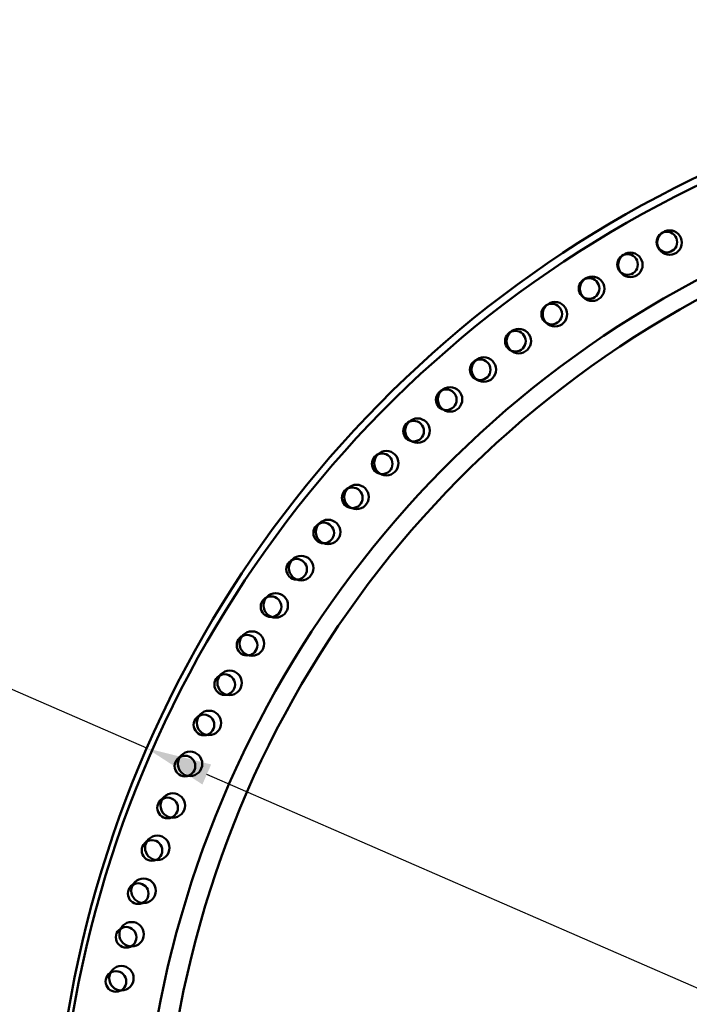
# Model space of a CAD drawing. Header units: millimetres. Extents: x -428974 to 63075, y -12164 to 49045.
# Tile 90 of 131: x 50272 to 52188, y 27605 to 30420. Entities that reach past the tile are written whole.
import ezdxf

# ---------------------------------------------------------------- set-up
doc = ezdxf.new("R2010")
doc.units = ezdxf.units.MM
doc.header["$LTSCALE"] = 75
doc.layers.add('Dimension (ISO)', color=7, linetype='Continuous', lineweight=25)
doc.layers.add('Visible (ISO)', color=7, linetype='Continuous', lineweight=50)
doc.styles.add('Note Text (ISO)', font='tahoma.ttf')
doc.dimstyles.new('Default (ISO)', dxfattribs={"dimscale": 75, "dimtxt": 2, "dimasz": 2.5, "dimexe": 3.175, "dimexo": 0, "dimgap": 0.762, "dimtad": 1, "dimrnd": 1e-08, "dimtxsty": 'Note Text (ISO)', "dimcen": 0.09, "dimdle": 10, "dimclrd": 256, "dimclre": 256, "dimclrt": 256, "dimazin": 2, "dimtfac": 1, "dimtmove": 0, "dimatfit": 3, "dimfxl": 1, "dimtolj": 1, "dimtzin": 0, "dimlwd": -1, "dimlwe": -1, "dimarcsym": 0})

# ---------------------------------------------------------------- blocks, each defined once
blk = doc.blocks.new('*D12')
at = {"layer": 'Defpoints', "color": 0, "transparency": 16777216}
for p in [(50635.6, 28337), (56595.3, 25742.6)]:
    blk.add_point(p, dxfattribs=at)
at = {"layer": 'Dimension (ISO)', "transparency": 16777216}
for p, q in [((50635.6, 28337), (46875.2, 29974)), ((56423.4, 25817.4), (50807.5, 28262.2))]:
    blk.add_line(p, q, dxfattribs=at)
for points in [[(50820, 28290.8), (50795, 28233.5), (50635.6, 28337)], [(56435.9, 25846.1), (56411, 25788.8), (56595.3, 25742.6)]]:
    blk.add_solid(points, dxfattribs=at)
at = {"layer": 'Dimension (ISO)', "transparency": 16777216, "insert": (47131.5, 30419.6), "char_height": 150, "attachment_point": 1, "rotation": 336.4753, "style": 'Note Text (ISO)'}
blk.add_mtext('\\A1;\\fTahoma|b0|i0;\\H149.0446;∅6500\\P\\fTahoma|b0|i0;\\H149.0446;Up to Ø7000mm tower section', dxfattribs=at)

msp = doc.modelspace()

# ---------------------------------------------------------------- linework, layer by layer
at = {"layer": 'Visible (ISO)'}
for centre, radius in [((52123.5977, 29783.8308), 29.5), ((52131.2129, 29782.448), 35), ((52019.1413, 29718.7689), 35), ((52010.9512, 29719.8249), 29.5), ((51901.0458, 29651.2186), 29.5), ((51909.797, 29650.5128), 35), ((51803.3668, 29577.7964), 35), ((51794.0696, 29578.1291), 29.5), ((51690.2051, 29500.6812), 29.5), ((51700.0325, 29500.7438), 35), ((51589.6299, 29419.0073), 29.5), ((51599.9707, 29419.4868), 35), ((51492.5158, 29333.2469), 29.5), ((51503.3523, 29334.1642), 35), ((51399.0286, 29243.5465), 29.5), ((51410.3423, 29244.9216), 35), ((51321.0998, 29151.9117), 35), ((51309.3282, 29150.0594), 29.5), ((51223.5678, 29052.9453), 29.5), ((51235.7772, 29055.2933), 35), ((51154.5202, 28955.2315), 35), ((51141.8939, 28952.37), 29.5), ((51064.446, 28848.5056), 29.5), ((51077.4676, 28851.8972), 35), ((50991.3565, 28741.5293), 29.5), ((51004.7512, 28745.467), 35), ((50922.7502, 28631.624), 29.5), ((50936.4951, 28636.1227), 35), ((50858.7444, 28518.9774), 29.5), ((50872.8159, 28524.0511), 35), ((50799.4483, 28403.782), 29.5), ((50813.8226, 28409.4437), 35), ((50744.9633, 28286.2346), 29.5), ((50759.6157, 28292.4963), 35), ((50710.288, 28173.4087), 35), ((50695.3826, 28166.536), 29.5), ((50650.7907, 28044.8908), 29.5), ((50665.9238, 28052.3844), 35), ((50611.2639, 27921.5067), 29.5), ((50626.5987, 27929.6302), 35), ((50592.3801, 27805.3556), 35), ((50576.8697, 27796.5946), 29.5), ((50547.6669, 27670.3678), 29.5), ((50563.3264, 27679.7732), 35)]:
    msp.add_circle(centre, radius, dxfattribs=at)
for centre, radius, start, end in [((53615.4548, 27039.8091), 3250, 113.0981672, 231.6696303), ((53615.4548, 27027.1203), 3238.5, 113.1849701, 231.5651237), ((53615.4548, 27027.1203), 2998.5, 115.1641214, 237.7805025), ((53615.4548, 27039.8091), 2937, 115.7290852, 240.23252)]:
    msp.add_arc(centre, radius, start, end, dxfattribs=at)

# ---------------------------------------------------------------- dimensions: what is measured, and where the dimension line sits
at = {"layer": 'Dimension (ISO)'}
dim = msp.add_diameter_dim_2p(p1=(56595.3401, 25742.5876), p2=(50635.5696, 28337.0307), text='\\fTahoma|b0|i0;\\H149.0446;<>\\P\\fTahoma|b0|i0;\\H149.0446;Up to Ø7000mm tower section', dimstyle='Default (ISO)', override={"dimgap": 0.762, "dimdec": 2, "dimlfac": 1, "dimtol": 0, "dimlim": 0, "dimtp": 0, "dimtm": 0, "dimtdec": 2, "dimatfit": 2, "dimtvp": -0.25}, dxfattribs=at)
dim.commit()
dim.dimension.update_dxf_attribs({"geometry": '*D12', "text_midpoint": (48185.3954, 29403.6552), "dimtype": 163})

doc.saveas('drawing.dxf')
